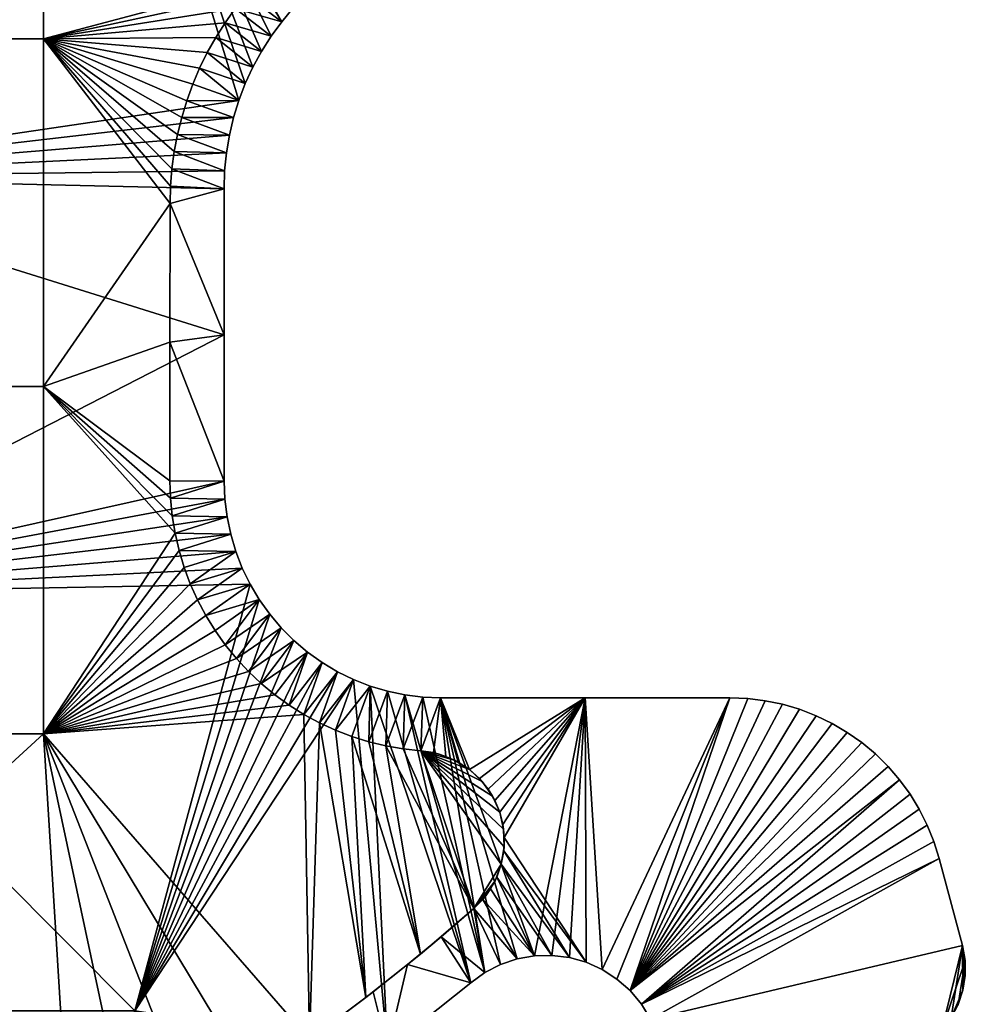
# Model space of a CAD drawing. Header units: millimetres. Extents: x -104 to 104, y -136 to 141.
# Tile 10 of 25: x 51 to 104, y -89 to -35. Entities that reach past the tile are written whole.
import ezdxf

# ---------------------------------------------------------------- set-up
doc = ezdxf.new("R2010")
doc.units = ezdxf.units.MM
doc.layers.add('NEO mini i', color=7, linetype='Continuous', true_color=0x000000)

msp = doc.modelspace()

# ---------------------------------------------------------------- meshes
at = {"layer": 'NEO mini i'}
mesh = msp.add_polyface(dxfattribs=at)
corners = [(31.5, -35.88, -207.4), (52.499, -35.88, -207.4), (52.499, -55.13, -207.4), (31.5, -55.13, -207.4), (52.499, -16.63, -207.4), (55.498, -10.37, -207.4), (54.502, -10.37, -207.4), (53.509, -10.294, -207.4), (52.525, -10.142, -207.4), (51.555, -9.915, -207.4), (50.606, -9.615, -207.4), (47.934, -8.292, -207.4), (30.86, -12.805, -207.4), (31.613, -11.196, -207.4), (49.682, -9.243, -207.4), (48.79, -8.801, -207.4), (25.914, -20.155, -207.4), (27.052, -18.791, -207.4), (30.025, -14.373, -207.4), (28.118, -17.37, -207.4), (29.11, -15.896, -207.4), (23.435, -22.699, -207.4), (24.707, -21.459, -207.4), (59.505, -45.009, -207.4), (30.025, -14.373, -204.4), (30.86, -12.805, -204.4), (30.86, -12.805, -207.4), (30.025, -14.373, -207.4), (31.613, -11.196, -204.4), (31.613, -11.196, -207.4), (28.118, -17.37, -204.4), (29.11, -15.896, -204.4), (29.11, -15.896, -207.4), (28.118, -17.37, -207.4), (27.052, -18.791, -207.4), (27.052, -18.791, -204.4), (34.53, -43.547, -196.4), (57.55, -20.463, -196.4), (34.53, -20.463, -196.4), (63.321, -39.294, -196.4), (62.797, -41.218, -196.4), (63.027, -40.247, -196.4), (62.533, -43.193, -196.4), (62.632, -42.201, -196.4), (62.5, -52.285, -196.4), (62.5, -44.19, -196.4), (52.222, -1.537, -196.4), (30.245, -6.184, -196.4), (29.751, -7.729, -196.4), (51.464, -0.916, -196.4), (29.179, -9.247, -196.4), (28.53, -10.733, -196.4), (27.804, -12.184, -196.4), (27.005, -13.596, -196.4), (26.135, -14.965, -196.4), (25.195, -16.287, -196.4), (19.549, -22.08, -196.4), (27.005, -13.596, -196.4), (27.804, -12.184, -196.4), (27.804, -12.184, -204.4), (27.005, -13.596, -204.4), (28.53, -10.733, -196.4), (28.53, -10.733, -204.4), (30.86, -12.805, -204.4), (28.53, -10.733, -204.4), (31.613, -11.196, -204.4), (30.025, -14.373, -204.4), (27.804, -12.184, -204.4), (27.005, -13.596, -204.4), (29.11, -15.896, -204.4), (28.118, -17.37, -204.4), (26.135, -14.965, -204.4)]
mesh.append_faces([[corners[k] for k in face] for face in [(0, 1, 2, 3), (4, 1, 0, 0), (5, 4, 6, 6), (7, 4, 8, 8), (4, 7, 6, 6), (9, 4, 10, 10), (11, 12, 13, 13), (8, 4, 9, 9), (4, 14, 10, 10), (4, 11, 15, 15), (15, 14, 4, 4), (4, 12, 11, 11), (0, 16, 17, 17), (18, 12, 4, 4), (19, 20, 4, 4), (18, 4, 20, 20), (0, 17, 19, 19), (21, 22, 0, 0), (4, 0, 19, 19), (23, 2, 1, 1), (24, 25, 26, 27), (28, 29, 26, 25), (30, 31, 32, 33), (30, 33, 34, 35), (31, 24, 27, 32), (36, 37, 38, 38), (36, 39, 37, 37), (40, 41, 36, 36), (42, 43, 36, 36), (43, 40, 36, 36), (41, 39, 36, 36), (44, 45, 36, 36), (45, 42, 36, 36), (46, 38, 37, 37), (47, 48, 38, 38), (46, 49, 38, 38), (38, 48, 50, 50), (38, 50, 51, 51), (38, 52, 53, 53), (38, 54, 55, 55), (54, 38, 53, 53), (52, 38, 51, 51), (38, 56, 36, 36), (57, 58, 59, 60), (58, 61, 62, 59), (63, 64, 65, 65), (63, 66, 67, 67), (67, 64, 63, 63), (68, 67, 66, 66), (69, 68, 66, 66), (69, 70, 71, 71)]])
mesh = msp.add_polyface(dxfattribs=at)
corners = [(62.558, -34.989, -207.4), (52.499, -35.88, -207.4), (63.117, -34.201, -207.4), (62.041, -35.805, -207.4), (69.787, -28.754, -207.4), (68.926, -29.191, -207.4), (52.499, -16.63, -207.4), (64.359, -32.722, -207.4), (63.718, -33.445, -207.4), (65.037, -32.034, -207.4), (67.28, -30.202, -207.4), (68.089, -29.675, -207.4), (66.5, -30.772, -207.4), (65.752, -31.384, -207.4), (62.041, -35.805, -204.4), (62.041, -35.805, -207.4), (62.558, -34.989, -207.4), (62.558, -34.989, -204.4), (63.117, -34.201, -204.4), (63.117, -34.201, -207.4), (63.718, -33.445, -207.4), (63.718, -33.445, -204.4), (64.359, -32.722, -204.4), (64.359, -32.722, -207.4), (65.037, -32.034, -207.4), (65.037, -32.034, -204.4), (65.752, -31.384, -207.4), (65.752, -31.384, -204.4), (66.5, -30.772, -204.4), (66.5, -30.772, -207.4), (67.28, -30.202, -207.4), (67.28, -30.202, -204.4), (68.089, -29.675, -207.4), (68.089, -29.675, -204.4), (73.92, -29.623, -196.4), (74.895, -29.418, -196.4), (57.55, -20.463, -196.4), (70.217, -31.076, -196.4), (71.104, -30.622, -196.4), (68.543, -32.158, -196.4), (69.362, -31.589, -196.4), (66.336, -34.171, -196.4), (67.026, -33.452, -196.4), (67.763, -32.78, -196.4), (65.106, -35.74, -196.4), (65.695, -34.935, -196.4), (64.096, -37.458, -196.4), (64.572, -36.582, -196.4), (63.321, -39.294, -196.4), (63.678, -38.363, -196.4), (67.763, -32.78, -204.4), (65.752, -31.384, -204.4), (66.5, -30.772, -204.4), (67.026, -33.452, -204.4), (65.037, -32.034, -204.4), (64.359, -32.722, -204.4), (66.336, -34.171, -204.4), (68.543, -32.158, -204.4), (65.695, -34.935, -204.4), (63.718, -33.445, -204.4), (65.106, -35.74, -204.4), (63.117, -34.201, -204.4), (64.572, -36.582, -204.4), (62.558, -34.989, -204.4), (62.041, -35.805, -204.4), (67.763, -32.78, -204.4), (67.763, -32.78, -196.4), (67.026, -33.452, -196.4), (67.026, -33.452, -204.4), (66.336, -34.171, -196.4), (66.336, -34.171, -204.4), (65.695, -34.935, -196.4), (65.695, -34.935, -204.4), (65.106, -35.74, -196.4), (65.106, -35.74, -204.4)]
mesh.append_faces([[corners[k] for k in face] for face in [(0, 1, 2, 2), (3, 1, 0, 0), (4, 5, 6, 6), (7, 8, 1, 1), (9, 7, 6, 6), (10, 6, 11, 11), (12, 13, 6, 6), (10, 12, 6, 6), (9, 6, 13, 13), (2, 1, 8, 8), (6, 5, 11, 11), (7, 1, 6, 6), (14, 15, 16, 17), (18, 19, 20, 21), (17, 16, 19, 18), (22, 23, 24, 25), (25, 24, 26, 27), (28, 29, 30, 31), (31, 30, 32, 33), (27, 26, 29, 28), (23, 22, 21, 20), (34, 35, 36, 36), (36, 37, 38, 38), (36, 39, 40, 40), (36, 40, 37, 37), (36, 41, 42, 42), (36, 42, 43, 43), (36, 44, 45, 45), (36, 46, 47, 47), (36, 47, 44, 44), (36, 45, 41, 41), (36, 43, 39, 39), (36, 48, 49, 49), (36, 49, 46, 46), (50, 51, 52, 52), (53, 54, 51, 51), (55, 54, 56, 56), (52, 57, 50, 50), (53, 56, 54, 54), (55, 58, 59, 59), (56, 58, 55, 55), (58, 60, 61, 61), (59, 58, 61, 61), (62, 63, 60, 60), (50, 53, 51, 51), (63, 61, 60, 60), (62, 64, 63, 63), (65, 66, 67, 68), (68, 67, 69, 70), (70, 69, 71, 72), (72, 71, 73, 74)]])
mesh = msp.add_polyface(dxfattribs=at)
corners = [(31.5, -55.13, -207.4), (52.499, -55.13, -207.4), (52.499, -74.38, -207.4), (31.5, -74.38, -207.4), (59.785, -63.268, -207.4), (59.627, -62.304, -207.4), (59.532, -61.332, -207.4), (59.5, -60.357, -207.4), (59.502, -52.683, -207.4), (59.505, -45.009, -207.4), (11.713, -58.02, -207.4), (11.258, -58.88, -207.4), (12.674, -55.273, -207.4), (12.855, -54.318, -207.4), (12.964, -53.351, -207.4), (13, -52.38, -207.4), (12.964, -51.409, -207.4), (12.855, -50.442, -207.4), (12.674, -49.487, -207.4), (12.422, -56.212, -207.4), (12.101, -57.129, -207.4), (12.422, -48.548, -207.4), (31.5, -35.88, -207.4), (59.502, -52.683, -204.4), (59.502, -52.683, -207.4), (59.505, -45.009, -205.9), (59.505, -45.009, -207.4), (59.505, -45.009, -204.4), (59.5, -60.357, -205.9), (59.5, -60.357, -204.4), (59.5, -60.357, -207.4), (59.627, -62.304, -204.4), (59.627, -62.304, -207.4), (59.532, -61.332, -207.4), (59.532, -61.332, -204.4), (59.5, -60.357, -205.9), (59.5, -60.357, -204.4), (59.5, -60.357, -207.4), (12.422, -48.548, -207.4), (12.498, -48.803, -204.4), (12.309, -48.197, -204.4), (12.783, -50.014, -204.4), (12.656, -49.409, -204.4), (12.674, -49.487, -207.4), (12.88, -50.616, -204.4), (12.855, -50.442, -207.4), (12.964, -51.409, -207.4), (12.947, -51.212, -204.4), (12.987, -51.8, -204.4), (12.101, -47.631, -207.4), (13, -52.38, -207.4), (13, -52.38, -204.4), (12.964, -53.351, -207.4), (12.987, -52.96, -204.4), (12.947, -53.548, -204.4), (12.855, -54.318, -207.4), (12.783, -54.746, -204.4), (12.88, -54.144, -204.4), (12.674, -55.273, -207.4), (12.656, -55.351, -204.4), (12.422, -56.212, -207.4), (12.309, -56.563, -204.4), (12.498, -55.957, -204.4), (12.101, -57.129, -207.4), (11.51, -66.63, -196.4), (34.53, -66.63, -196.4), (34.53, -43.547, -196.4), (11.51, -43.547, -196.4), (62.867, -63.326, -196.4), (62.664, -62.355, -196.4), (62.5, -60.38, -196.4), (62.5, -52.285, -196.4), (62.541, -61.371, -196.4)]
mesh.append_faces([[corners[k] for k in face] for face in [(0, 1, 2, 3), (4, 1, 5, 5), (6, 5, 1, 1), (7, 1, 8, 8), (1, 7, 6, 6), (8, 1, 9, 9), (10, 0, 11, 11), (12, 13, 0, 0), (13, 14, 0, 0), (0, 14, 15, 15), (0, 16, 17, 17), (0, 15, 16, 16), (17, 18, 0, 0), (0, 19, 12, 12), (0, 20, 19, 19), (0, 18, 21, 21), (22, 0, 21, 21), (0, 10, 20, 20), (23, 24, 25, 25), (25, 24, 26, 26), (23, 25, 27, 27), (28, 23, 29, 29), (28, 30, 24, 24), (23, 28, 24, 24), (31, 32, 33, 34), (35, 36, 34, 34), (35, 33, 37, 37), (33, 35, 34, 34), (38, 39, 40, 40), (41, 42, 43, 43), (44, 45, 46, 47), (44, 41, 45, 45), (48, 47, 46, 46), (38, 40, 49, 49), (41, 43, 45, 45), (50, 51, 48, 46), (43, 42, 39, 38), (52, 53, 51, 50), (52, 54, 53, 53), (55, 56, 57, 57), (58, 59, 56, 56), (54, 52, 55, 57), (60, 61, 62, 62), (59, 58, 60, 62), (58, 56, 55, 55), (63, 61, 60, 60), (64, 65, 66, 67), (68, 69, 65, 65), (65, 70, 71, 71), (71, 66, 65, 65), (65, 69, 72, 72), (70, 65, 72, 72)]])
mesh = msp.add_polyface(dxfattribs=at)
corners = [(60.434, -39.312, -207.4), (52.499, -35.88, -207.4), (60.765, -38.404, -207.4), (61.143, -37.516, -207.4), (61.569, -36.648, -207.4), (62.041, -35.805, -207.4), (60.152, -40.236, -207.4), (59.921, -41.174, -207.4), (59.74, -42.123, -207.4), (59.61, -43.08, -207.4), (59.532, -44.043, -207.4), (59.505, -45.009, -207.4), (59.505, -45.009, -205.9), (59.532, -44.043, -204.4), (59.505, -45.009, -204.4), (59.532, -44.043, -207.4), (59.61, -43.08, -207.4), (59.61, -43.08, -204.4), (59.74, -42.123, -204.4), (59.74, -42.123, -207.4), (59.921, -41.174, -207.4), (59.921, -41.174, -204.4), (60.152, -40.236, -204.4), (60.152, -40.236, -207.4), (60.434, -39.312, -207.4), (60.434, -39.312, -204.4), (60.765, -38.404, -204.4), (60.765, -38.404, -207.4), (61.143, -37.516, -207.4), (61.143, -37.516, -204.4), (61.569, -36.648, -207.4), (61.569, -36.648, -204.4), (62.041, -35.805, -207.4), (62.041, -35.805, -204.4), (59.505, -45.009, -207.4), (64.096, -37.458, -204.4), (62.041, -35.805, -204.4), (64.572, -36.582, -204.4), (63.678, -38.363, -204.4), (61.569, -36.648, -204.4), (61.143, -37.516, -204.4), (63.321, -39.294, -204.4), (60.765, -38.404, -204.4), (60.434, -39.312, -204.4), (63.027, -40.247, -204.4), (60.152, -40.236, -204.4), (62.797, -41.218, -204.4), (59.921, -41.174, -204.4), (59.74, -42.123, -204.4), (62.632, -42.201, -204.4), (62.533, -43.193, -204.4), (59.532, -44.043, -204.4), (59.61, -43.08, -204.4), (62.5, -44.19, -204.4), (59.505, -45.009, -204.4), (64.572, -36.582, -204.4), (64.572, -36.582, -196.4), (64.096, -37.458, -196.4), (64.096, -37.458, -204.4), (63.678, -38.363, -196.4), (63.678, -38.363, -204.4), (65.106, -35.74, -204.4), (65.106, -35.74, -196.4), (63.027, -40.247, -204.4), (63.321, -39.294, -204.4), (63.321, -39.294, -196.4), (63.027, -40.247, -196.4), (62.797, -41.218, -196.4), (62.797, -41.218, -204.4), (62.632, -42.201, -204.4), (62.632, -42.201, -196.4), (62.533, -43.193, -196.4), (62.533, -43.193, -204.4), (62.5, -44.19, -200.4), (62.5, -44.19, -204.4), (62.5, -44.19, -196.4)]
mesh.append_faces([[corners[k] for k in face] for face in [(0, 1, 2, 2), (2, 1, 3, 3), (4, 1, 5, 5), (1, 4, 3, 3), (6, 7, 1, 1), (8, 9, 1, 1), (7, 8, 1, 1), (1, 10, 11, 11), (6, 1, 0, 0), (1, 9, 10, 10), (12, 13, 14, 14), (13, 15, 16, 17), (18, 19, 20, 21), (22, 23, 24, 25), (21, 20, 23, 22), (17, 16, 19, 18), (26, 27, 28, 29), (29, 28, 30, 31), (31, 30, 32, 33), (25, 24, 27, 26), (34, 15, 12, 12), (15, 13, 12, 12), (35, 36, 37, 37), (38, 39, 35, 35), (36, 35, 39, 39), (40, 38, 41, 41), (39, 38, 40, 40), (42, 41, 43, 43), (41, 42, 40, 40), (44, 45, 43, 43), (44, 43, 41, 41), (45, 46, 47, 47), (48, 49, 50, 50), (47, 46, 49, 49), (48, 47, 49, 49), (51, 52, 53, 53), (50, 52, 48, 48), (54, 51, 53, 53), (50, 53, 52, 52), (44, 46, 45, 45), (55, 56, 57, 58), (58, 57, 59, 60), (61, 62, 56, 55), (63, 64, 65, 66), (63, 66, 67, 68), (69, 70, 71, 72), (73, 74, 72, 72), (68, 67, 70, 69), (64, 60, 59, 65), (73, 71, 75, 75), (73, 72, 71, 71)]])
mesh = msp.add_polyface(dxfattribs=at)
corners = [(63.185, -70.204, -204.4), (63.185, -70.204, -207.4), (62.568, -69.447, -207.4), (62.568, -69.447, -204.4), (62.002, -68.652, -207.4), (62.002, -68.652, -204.4), (61.489, -67.821, -204.4), (61.489, -67.821, -207.4), (61.031, -66.959, -207.4), (61.031, -66.959, -204.4), (60.63, -66.068, -207.4), (60.63, -66.068, -204.4), (60.288, -65.154, -204.4), (60.288, -65.154, -207.4), (60.006, -64.219, -207.4), (60.006, -64.219, -204.4), (59.785, -63.268, -207.4), (59.785, -63.268, -204.4), (59.627, -62.304, -207.4), (59.627, -62.304, -204.4), (63.185, -70.204, -204.4), (65.03, -67.751, -204.4), (65.671, -68.507, -204.4), (63.85, -70.919, -204.4), (66.373, -69.209, -204.4), (63.511, -65.2, -204.4), (60.63, -66.068, -204.4), (63.15, -64.276, -204.4), (64.454, -66.943, -204.4), (61.489, -67.821, -204.4), (63.946, -66.091, -204.4), (61.031, -66.959, -204.4), (62.568, -69.447, -204.4), (59.502, -52.683, -204.4), (62.5, -52.285, -204.4), (62.5, -60.38, -204.4), (59.627, -62.304, -204.4), (62.541, -61.371, -204.4), (62.664, -62.355, -204.4), (59.532, -61.332, -204.4), (59.505, -45.009, -204.4), (59.5, -60.357, -204.4), (59.785, -63.268, -204.4), (62.5, -44.19, -204.4), (62.002, -68.652, -204.4), (60.006, -64.219, -204.4), (62.867, -63.326, -204.4), (60.288, -65.154, -204.4), (62.5, -60.38, -200.4), (62.541, -61.371, -204.4), (62.5, -60.38, -204.4), (62.867, -63.326, -204.4), (62.664, -62.355, -204.4), (62.664, -62.355, -196.4), (62.867, -63.326, -196.4), (63.15, -64.276, -204.4), (63.15, -64.276, -196.4), (62.541, -61.371, -196.4), (63.511, -65.2, -204.4), (63.511, -65.2, -196.4), (63.946, -66.091, -196.4), (63.946, -66.091, -204.4), (65.03, -67.751, -204.4), (64.454, -66.943, -204.4), (64.454, -66.943, -196.4), (65.03, -67.751, -196.4), (65.671, -68.507, -196.4), (65.671, -68.507, -204.4), (62.5, -60.38, -196.4), (66.373, -69.209, -196.4), (66.373, -69.209, -204.4), (67.129, -69.85, -204.4), (67.129, -69.85, -196.4), (62.5, -60.38, -200.4), (62.5, -52.285, -196.4), (62.5, -60.38, -196.4), (62.5, -60.38, -204.4), (62.5, -52.285, -204.4), (62.5, -44.19, -200.4), (62.5, -44.19, -196.4), (62.5, -44.19, -204.4)]
mesh.append_faces([[corners[k] for k in face] for face in [(0, 1, 2, 3), (3, 2, 4, 5), (6, 7, 8, 9), (9, 8, 10, 11), (5, 4, 7, 6), (12, 13, 14, 15), (15, 14, 16, 17), (17, 16, 18, 19), (11, 10, 13, 12), (20, 21, 22, 22), (23, 22, 24, 24), (25, 26, 27, 27), (28, 29, 30, 30), (30, 31, 25, 25), (32, 28, 21, 21), (20, 32, 21, 21), (33, 34, 35, 35), (36, 37, 38, 38), (39, 35, 37, 37), (33, 40, 34, 34), (41, 35, 39, 39), (35, 41, 33, 33), (36, 39, 37, 37), (36, 38, 42, 42), (43, 34, 40, 40), (25, 31, 26, 26), (31, 30, 29, 29), (44, 29, 28, 28), (44, 28, 32, 32), (45, 42, 46, 46), (46, 27, 45, 45), (27, 47, 45, 45), (26, 47, 27, 27), (38, 46, 42, 42), (48, 49, 50, 50), (51, 52, 53, 54), (55, 51, 54, 56), (49, 57, 53, 52), (58, 59, 60, 61), (62, 63, 64, 65), (62, 65, 66, 67), (61, 60, 64, 63), (58, 55, 56, 59), (57, 48, 68, 68), (49, 48, 57, 57), (69, 70, 67, 66), (71, 70, 69, 72), (73, 74, 75, 75), (73, 76, 77, 77), (78, 79, 74, 73), (73, 77, 80, 78)]])
mesh = msp.add_polyface(dxfattribs=at)
corners = [(31.5, -93.63, -207.4), (31.5, -74.38, -207.4), (52.499, -74.38, -207.4), (62.002, -68.652, -207.4), (61.489, -67.821, -207.4), (61.031, -66.959, -207.4), (60.63, -66.068, -207.4), (57.447, -97.58, -207.4), (54.05, -99.453, -207.4), (60.288, -65.154, -207.4), (60.006, -64.219, -207.4), (59.785, -63.268, -207.4), (60.779, -95.595, -207.4), (52.499, -55.13, -207.4), (50.592, -101.21, -207.4), (47.077, -102.851, -207.4), (43.509, -104.372, -207.4), (39.891, -105.772, -207.4), (36.229, -107.051, -207.4), (39.891, -105.772, -207.4), (39.644, -105.863, -204.4), (37.147, -106.744, -204.4), (43.509, -104.372, -207.4), (42.111, -104.93, -204.4), (47.077, -102.851, -207.4), (50.592, -101.21, -207.4), (49.31, -101.825, -204.4), (46.945, -102.909, -204.4), (54.05, -99.453, -207.4), (57.447, -97.58, -207.4), (56.18, -98.296, -204.4), (53.929, -99.517, -204.4), (51.639, -100.694, -204.4), (44.545, -103.944, -204.4), (60.779, -95.595, -207.4), (60.561, -95.73, -204.4), (58.391, -97.033, -204.4), (57.55, -89.713, -196.4), (34.53, -66.63, -196.4), (34.53, -89.713, -196.4), (63.15, -64.276, -196.4), (62.867, -63.326, -196.4), (63.511, -65.2, -196.4), (51.415, -104.145, -196.4), (63.946, -66.091, -196.4), (56.673, -101.449, -196.4), (46.03, -106.575, -196.4), (40.529, -108.734, -196.4), (61.79, -98.495, -196.4), (56.673, -101.449, -204.4), (56.18, -98.296, -204.4), (58.391, -97.033, -204.4), (51.639, -100.694, -204.4), (53.929, -99.517, -204.4), (51.415, -104.145, -204.4), (46.945, -102.909, -204.4), (49.31, -101.825, -204.4), (46.03, -106.575, -204.4), (44.545, -103.944, -204.4), (42.111, -104.93, -204.4), (39.644, -105.863, -204.4), (40.529, -108.734, -204.4), (37.147, -106.744, -204.4), (56.673, -101.449, -196.4), (56.673, -101.449, -204.4), (61.79, -98.495, -204.4), (61.79, -98.495, -196.4), (46.03, -106.575, -196.4), (46.03, -106.575, -204.4), (51.415, -104.145, -204.4), (51.415, -104.145, -196.4), (40.529, -108.734, -196.4), (40.529, -108.734, -204.4)]
mesh.append_faces([[corners[k] for k in face] for face in [(0, 1, 2, 2), (3, 2, 4, 4), (5, 2, 6, 6), (2, 5, 4, 4), (2, 7, 8, 8), (0, 2, 8, 8), (6, 2, 9, 9), (2, 10, 9, 9), (11, 10, 2, 2), (7, 2, 12, 12), (13, 11, 2, 2), (0, 14, 15, 15), (15, 16, 0, 0), (17, 0, 16, 16), (0, 8, 14, 14), (18, 19, 20, 21), (19, 22, 23, 20), (24, 25, 26, 27), (28, 29, 30, 31), (25, 28, 31, 32), (22, 24, 27, 33), (29, 34, 35, 36), (33, 23, 22, 22), (25, 32, 26, 26), (29, 36, 30, 30), (37, 38, 39, 39), (40, 41, 38, 38), (40, 38, 42, 42), (43, 37, 39, 39), (37, 44, 38, 38), (44, 42, 38, 38), (37, 43, 45, 45), (39, 46, 43, 43), (47, 46, 39, 39), (48, 37, 45, 45), (49, 50, 51, 51), (52, 53, 49, 49), (50, 49, 53, 53), (49, 54, 52, 52), (54, 55, 56, 56), (55, 54, 57, 57), (54, 56, 52, 52), (58, 55, 57, 57), (57, 59, 58, 58), (60, 61, 62, 62), (61, 60, 59, 59), (59, 57, 61, 61), (63, 64, 65, 66), (67, 68, 69, 70), (70, 69, 64, 63), (71, 72, 68, 67)]])
mesh = msp.add_polyface(dxfattribs=at)
corners = [(67.234, -91.294, -207.4), (52.499, -74.38, -207.4), (66.929, -73.306, -207.4), (73.386, -86.569, -207.4), (69.586, -74.529, -207.4), (70.518, -74.818, -207.4), (70.35, -88.983, -207.4), (67.787, -73.771, -207.4), (68.674, -74.179, -207.4), (66.102, -72.786, -207.4), (65.312, -72.213, -207.4), (64.56, -71.59, -207.4), (63.85, -70.919, -207.4), (62.568, -69.447, -207.4), (63.185, -70.204, -207.4), (62.002, -68.652, -207.4), (70.518, -74.818, -204.4), (70.518, -74.818, -207.4), (69.586, -74.529, -207.4), (69.586, -74.529, -204.4), (68.674, -74.179, -207.4), (68.674, -74.179, -204.4), (71.468, -75.047, -204.4), (71.468, -75.047, -207.4), (67.787, -73.771, -204.4), (67.787, -73.771, -207.4), (66.929, -73.306, -207.4), (66.929, -73.306, -204.4), (66.102, -72.786, -207.4), (66.102, -72.786, -204.4), (65.312, -72.213, -204.4), (65.312, -72.213, -207.4), (64.56, -71.59, -207.4), (64.56, -71.59, -204.4), (63.85, -70.919, -207.4), (63.85, -70.919, -204.4), (63.185, -70.204, -207.4), (63.185, -70.204, -204.4), (71.551, -91.84, -196.4), (70.604, -71.73, -196.4), (69.68, -71.369, -196.4), (68.789, -70.934, -196.4), (57.55, -89.713, -196.4), (66.373, -69.209, -196.4), (65.671, -68.507, -196.4), (67.937, -70.426, -196.4), (67.129, -69.85, -196.4), (65.03, -67.751, -196.4), (64.454, -66.943, -196.4), (63.946, -66.091, -196.4), (71.554, -72.013, -204.4), (70.518, -74.818, -204.4), (70.604, -71.73, -204.4), (68.674, -74.179, -204.4), (67.787, -73.771, -204.4), (69.68, -71.369, -204.4), (64.56, -71.59, -204.4), (66.373, -69.209, -204.4), (67.129, -69.85, -204.4), (66.929, -73.306, -204.4), (67.937, -70.426, -204.4), (68.789, -70.934, -204.4), (66.102, -72.786, -204.4), (63.185, -70.204, -204.4), (65.671, -68.507, -204.4), (63.85, -70.919, -204.4), (65.312, -72.213, -204.4), (71.468, -75.047, -204.4), (69.586, -74.529, -204.4), (68.789, -70.934, -204.4), (67.937, -70.426, -204.4), (67.937, -70.426, -196.4), (68.789, -70.934, -196.4), (69.68, -71.369, -204.4), (69.68, -71.369, -196.4), (67.129, -69.85, -204.4), (67.129, -69.85, -196.4), (71.554, -72.013, -204.4), (70.604, -71.73, -204.4), (70.604, -71.73, -196.4), (71.554, -72.013, -196.4)]
mesh.append_faces([[corners[k] for k in face] for face in [(0, 1, 2, 2), (3, 4, 5, 5), (6, 7, 8, 8), (0, 2, 7, 7), (9, 1, 10, 10), (11, 1, 12, 12), (1, 11, 10, 10), (1, 9, 2, 2), (1, 13, 14, 14), (1, 15, 13, 13), (1, 14, 12, 12), (16, 17, 18, 19), (19, 18, 20, 21), (22, 23, 17, 16), (24, 25, 26, 27), (27, 26, 28, 29), (30, 31, 32, 33), (33, 32, 34, 35), (29, 28, 31, 30), (21, 20, 25, 24), (36, 37, 35, 34), (38, 39, 40, 40), (40, 41, 42, 42), (43, 44, 42, 42), (45, 46, 42, 42), (46, 43, 42, 42), (42, 41, 45, 45), (42, 47, 48, 48), (42, 48, 49, 49), (47, 42, 44, 44), (50, 51, 52, 52), (53, 54, 55, 55), (53, 55, 52, 52), (56, 57, 58, 58), (59, 60, 61, 61), (61, 54, 59, 59), (54, 61, 55, 55), (62, 60, 59, 59), (63, 64, 65, 65), (57, 56, 65, 65), (66, 56, 58, 58), (58, 62, 66, 66), (60, 62, 58, 58), (51, 50, 67, 67), (53, 52, 68, 68), (52, 51, 68, 68), (69, 70, 71, 72), (73, 69, 72, 74), (70, 75, 76, 71), (77, 78, 79, 80), (78, 73, 74, 79)]])
mesh = msp.add_polyface(dxfattribs=at)
corners = [(77.52, -82.512, -207.4), (76.339, -84.055, -207.4), (77.864, -81.599, -207.4), (77.005, -83.341, -207.4), (73.386, -86.569, -207.4), (70.35, -88.983, -207.4), (69.586, -74.529, -207.4), (67.234, -91.294, -207.4), (67.787, -73.771, -207.4), (70.518, -74.818, -207.4), (71.468, -75.047, -207.4), (68.674, -74.179, -207.4), (52.499, -74.38, -207.4), (64.043, -93.499, -207.4), (76.339, -84.055, -205.9), (76.339, -84.055, -207.4), (77.005, -83.341, -207.4), (76.834, -83.553, -204.4), (76.339, -84.055, -204.4), (77.52, -82.512, -207.4), (77.615, -82.309, -204.4), (77.266, -82.967, -204.4), (77.864, -81.599, -207.4), (78.024, -80.636, -207.4), (78.004, -80.859, -204.4), (77.864, -81.599, -204.4), (70.35, -88.983, -207.4), (73.386, -86.569, -207.4), (72.666, -87.157, -204.4), (70.761, -88.666, -204.4), (76.339, -84.055, -207.4), (76.339, -84.055, -205.9), (74.526, -85.619, -204.4), (76.339, -84.055, -204.4), (68.809, -90.146, -204.4), (82.518, -72.38, -196.4), (81.636, -86.764, -196.4), (82.572, -87.028, -196.4), (79.701, -86.668, -196.4), (80.672, -86.644, -196.4), (74.5, -72.38, -196.4), (77.824, -87.146, -196.4), (78.745, -86.837, -196.4), (71.551, -91.84, -196.4), (69.68, -71.369, -196.4), (57.55, -89.713, -196.4), (76.17, -88.156, -196.4), (70.604, -71.73, -196.4), (78.004, -80.859, -204.4), (78.031, -80.115, -204.4), (82.572, -87.028, -204.4), (81.636, -86.764, -204.4), (79.701, -86.668, -204.4), (77.615, -82.309, -204.4), (80.672, -86.644, -204.4), (77.864, -81.599, -204.4), (78.745, -86.837, -204.4), (76.834, -83.553, -204.4), (76.339, -84.055, -204.4), (76.959, -87.589, -204.4), (74.526, -85.619, -204.4), (77.266, -82.967, -204.4), (77.824, -87.146, -204.4), (76.17, -88.156, -204.4), (72.666, -87.157, -204.4), (76.17, -88.156, -200.4), (76.959, -87.589, -196.4), (76.17, -88.156, -196.4), (78.745, -86.837, -196.4), (77.824, -87.146, -196.4), (77.824, -87.146, -204.4), (78.745, -86.837, -204.4), (79.701, -86.668, -196.4), (79.701, -86.668, -204.4), (76.959, -87.589, -204.4), (81.636, -86.764, -196.4), (80.672, -86.644, -196.4), (80.672, -86.644, -204.4), (81.636, -86.764, -204.4), (82.572, -87.028, -196.4), (82.572, -87.028, -204.4), (76.17, -88.156, -204.4)]
mesh.append_faces([[corners[k] for k in face] for face in [(0, 1, 2, 2), (1, 0, 3, 3), (4, 5, 6, 6), (5, 7, 8, 8), (9, 10, 4, 4), (11, 6, 5, 5), (12, 7, 13, 13), (14, 15, 16, 16), (14, 17, 18, 18), (16, 17, 14, 14), (16, 19, 20, 21), (22, 23, 24, 25), (19, 22, 25, 20), (16, 21, 17, 17), (26, 27, 28, 29), (27, 30, 31, 31), (27, 31, 32, 32), (31, 33, 32, 32), (32, 28, 27, 27), (29, 34, 26, 26), (35, 36, 37, 37), (35, 38, 39, 39), (40, 41, 42, 42), (40, 42, 38, 38), (35, 39, 36, 36), (43, 44, 45, 45), (43, 46, 47, 47), (48, 49, 50, 50), (51, 48, 50, 50), (52, 53, 54, 54), (54, 55, 51, 51), (55, 48, 51, 51), (56, 57, 52, 52), (54, 53, 55, 55), (56, 58, 57, 57), (58, 59, 60, 60), (57, 61, 52, 52), (61, 53, 52, 52), (62, 58, 56, 56), (59, 58, 62, 62), (60, 59, 63, 63), (63, 64, 60, 60), (65, 66, 67, 67), (68, 69, 70, 71), (72, 68, 71, 73), (66, 74, 70, 69), (75, 76, 77, 78), (79, 75, 78, 80), (76, 72, 73, 77), (81, 74, 65, 65), (74, 66, 65, 65)]])
mesh = msp.add_polyface(dxfattribs=at)
corners = [(77.864, -81.599, -207.4), (73.401, -75.316, -207.4), (78.024, -80.636, -207.4), (77.993, -79.66, -207.4), (77.774, -78.709, -207.4), (76.809, -77.023, -207.4), (77.374, -77.819, -207.4), (76.1, -76.352, -207.4), (76.339, -84.055, -207.4), (73.386, -86.569, -207.4), (71.468, -75.047, -207.4), (74.363, -75.482, -207.4), (75.274, -75.832, -207.4), (72.43, -75.213, -207.4), (73.401, -75.316, -205.9), (72.43, -75.213, -204.4), (73.401, -75.316, -204.4), (72.43, -75.213, -207.4), (71.468, -75.047, -207.4), (71.468, -75.047, -204.4), (73.401, -75.316, -207.4), (77.774, -78.709, -204.4), (77.951, -79.391, -204.4), (77.993, -79.66, -207.4), (77.774, -78.709, -207.4), (77.374, -77.819, -207.4), (77.503, -78.059, -204.4), (76.809, -77.023, -207.4), (76.1, -76.352, -207.4), (76.1, -76.352, -204.4), (76.658, -76.857, -204.4), (77.129, -77.434, -204.4), (75.274, -75.832, -207.4), (74.363, -75.482, -207.4), (74.797, -75.624, -204.4), (75.472, -75.937, -204.4), (73.401, -75.316, -207.4), (73.401, -75.316, -205.9), (74.099, -75.417, -204.4), (73.401, -75.316, -204.4), (79.701, -86.668, -196.4), (82.518, -72.38, -196.4), (74.5, -72.38, -196.4), (76.959, -87.589, -196.4), (77.824, -87.146, -196.4), (73.509, -72.339, -196.4), (76.17, -88.156, -196.4), (72.525, -72.216, -196.4), (71.554, -72.013, -196.4), (70.604, -71.73, -196.4), (73.401, -75.316, -204.4), (73.509, -72.339, -204.4), (74.5, -72.38, -204.4), (72.525, -72.216, -204.4), (72.43, -75.213, -204.4), (71.468, -75.047, -204.4), (71.554, -72.013, -204.4), (82.518, -72.38, -204.4), (76.1, -76.352, -204.4), (75.472, -75.937, -204.4), (74.099, -75.417, -204.4), (74.797, -75.624, -204.4), (74.5, -72.38, -200.4), (82.518, -72.38, -204.4), (74.5, -72.38, -204.4), (74.5, -72.38, -196.4), (82.518, -72.38, -196.4), (73.509, -72.339, -204.4), (72.525, -72.216, -204.4), (72.525, -72.216, -196.4), (73.509, -72.339, -196.4), (74.5, -72.38, -200.4), (74.5, -72.38, -204.4), (71.554, -72.013, -204.4), (71.554, -72.013, -196.4), (74.5, -72.38, -196.4)]
mesh.append_faces([[corners[k] for k in face] for face in [(0, 1, 2, 2), (3, 1, 4, 4), (5, 6, 1, 1), (4, 1, 6, 6), (7, 5, 1, 1), (3, 2, 1, 1), (8, 9, 10, 10), (8, 1, 0, 0), (11, 12, 1, 1), (1, 12, 7, 7), (13, 1, 8, 8), (13, 8, 10, 10), (14, 15, 16, 16), (15, 17, 18, 19), (20, 17, 14, 14), (17, 15, 14, 14), (21, 22, 23, 24), (24, 25, 26, 21), (27, 28, 29, 30), (25, 27, 30, 31), (32, 33, 34, 35), (33, 36, 37, 37), (28, 32, 35, 29), (33, 37, 38, 38), (25, 31, 26, 26), (37, 39, 38, 38), (38, 34, 33, 33), (40, 41, 42, 42), (43, 44, 42, 42), (45, 43, 42, 42), (46, 43, 47, 47), (47, 43, 45, 45), (48, 46, 47, 47), (46, 48, 49, 49), (50, 51, 52, 52), (53, 51, 54, 54), (53, 55, 56, 56), (52, 57, 58, 58), (58, 59, 52, 52), (55, 53, 54, 54), (60, 50, 52, 52), (61, 60, 52, 52), (50, 54, 51, 51), (59, 61, 52, 52), (62, 63, 64, 64), (65, 66, 62, 62), (67, 68, 69, 70), (71, 72, 67, 67), (68, 73, 74, 69), (71, 70, 75, 75), (67, 70, 71, 71)]])
mesh = msp.add_polyface(dxfattribs=at)
corners = [(78.024, -80.636, -207.4), (77.993, -79.66, -207.4), (78.031, -80.115, -204.4), (78.004, -80.859, -204.4), (77.951, -79.391, -204.4), (97.039, -74.295, -196.4), (85.002, -88.597, -196.4), (97.841, -74.86, -196.4), (98.595, -75.489, -196.4), (94.394, -73.017, -196.4), (95.309, -73.37, -196.4), (99.295, -76.177, -196.4), (99.936, -76.92, -196.4), (85.626, -89.341, -196.4), (100.514, -77.713, -196.4), (91.517, -72.42, -196.4), (92.491, -72.54, -196.4), (90.536, -72.38, -196.4), (82.518, -72.38, -196.4), (83.457, -87.427, -196.4), (93.452, -72.74, -196.4), (84.273, -87.954, -196.4), (94.394, -73.017, -204.4), (85.002, -88.597, -204.4), (93.452, -72.74, -204.4), (92.491, -72.54, -204.4), (95.309, -73.37, -204.4), (90.536, -72.38, -204.4), (91.517, -72.42, -204.4), (83.457, -87.427, -204.4), (82.518, -72.38, -204.4), (99.295, -76.177, -204.4), (99.936, -76.92, -204.4), (100.514, -77.713, -204.4), (85.626, -89.341, -204.4), (82.572, -87.028, -204.4), (97.841, -74.86, -204.4), (97.039, -74.295, -204.4), (98.595, -75.489, -204.4), (77.951, -79.391, -204.4), (78.031, -80.115, -204.4), (77.129, -77.434, -204.4), (76.658, -76.857, -204.4), (76.1, -76.352, -204.4), (77.774, -78.709, -204.4), (77.503, -78.059, -204.4), (90.536, -72.38, -200.4), (90.536, -72.38, -196.4), (91.517, -72.42, -196.4), (92.491, -72.54, -196.4), (93.452, -72.74, -196.4), (93.452, -72.74, -204.4), (92.491, -72.54, -204.4), (91.517, -72.42, -204.4), (94.394, -73.017, -196.4), (95.309, -73.37, -196.4), (95.309, -73.37, -204.4), (94.394, -73.017, -204.4), (96.193, -73.797, -196.4), (97.039, -74.295, -196.4), (97.039, -74.295, -204.4), (96.193, -73.797, -204.4), (97.841, -74.86, -204.4), (97.841, -74.86, -196.4), (90.536, -72.38, -204.4), (98.595, -75.489, -196.4), (99.295, -76.177, -196.4), (99.295, -76.177, -204.4), (98.595, -75.489, -204.4), (99.936, -76.92, -196.4), (100.514, -77.713, -196.4), (100.514, -77.713, -204.4), (99.936, -76.92, -204.4), (101.467, -79.428, -196.4), (101.467, -79.428, -204.4), (101.025, -78.551, -204.4), (101.025, -78.551, -196.4), (101.835, -80.337, -196.4), (101.835, -80.337, -204.4), (90.536, -72.38, -200.4), (82.518, -72.38, -196.4), (90.536, -72.38, -196.4), (90.536, -72.38, -204.4), (82.518, -72.38, -204.4), (74.5, -72.38, -200.4)]
mesh.append_faces([[corners[k] for k in face] for face in [(0, 1, 2, 3), (4, 2, 1, 1), (5, 6, 7, 7), (7, 6, 8, 8), (9, 6, 10, 10), (8, 6, 11, 11), (12, 13, 14, 14), (15, 6, 16, 16), (17, 6, 15, 15), (17, 18, 19, 19), (20, 16, 6, 6), (9, 20, 6, 6), (21, 6, 17, 17), (22, 23, 24, 24), (24, 23, 25, 25), (26, 23, 22, 22), (27, 28, 23, 23), (28, 25, 23, 23), (29, 30, 27, 27), (23, 31, 32, 32), (33, 34, 32, 32), (29, 35, 30, 30), (36, 23, 37, 37), (38, 23, 36, 36), (39, 30, 40, 40), (41, 42, 30, 30), (43, 30, 42, 42), (39, 44, 30, 30), (44, 45, 30, 30), (41, 30, 45, 45), (35, 40, 30, 30), (46, 47, 48, 48), (49, 50, 51, 52), (48, 49, 52, 53), (54, 55, 56, 57), (58, 59, 60, 61), (62, 60, 59, 63), (58, 61, 56, 55), (50, 54, 57, 51), (53, 64, 46, 46), (48, 53, 46, 46), (65, 66, 67, 68), (69, 70, 71, 72), (66, 69, 72, 67), (73, 74, 75, 76), (73, 77, 78, 74), (76, 75, 71, 70), (68, 62, 63, 65), (79, 80, 81, 81), (79, 82, 83, 83), (84, 80, 79, 79), (79, 83, 84, 84)]])
mesh = msp.add_polyface(dxfattribs=at)
corners = [(96.193, -73.797, -196.4), (95.309, -73.37, -196.4), (85.002, -88.597, -196.4), (97.039, -74.295, -196.4), (85.626, -89.341, -196.4), (101.835, -80.337, -196.4), (101.467, -79.428, -196.4), (102.127, -81.274, -196.4), (101.025, -78.551, -196.4), (100.514, -77.713, -196.4), (99.936, -76.92, -196.4), (99.295, -76.177, -196.4), (86.133, -90.17, -196.4), (103.42, -86.098, -196.4), (90.536, -72.38, -196.4), (83.457, -87.427, -196.4), (84.273, -87.954, -196.4), (82.518, -72.38, -196.4), (82.572, -87.028, -196.4), (103.577, -87.752, -196.4), (103.568, -86.919, -196.4), (102.792, -90.103, -196.4), (103.448, -88.576, -196.4), (103.184, -89.367, -196.4), (102.283, -90.763, -196.4), (95.309, -73.37, -204.4), (96.193, -73.797, -204.4), (85.002, -88.597, -204.4), (98.595, -75.489, -204.4), (99.295, -76.177, -204.4), (101.025, -78.551, -204.4), (85.626, -89.341, -204.4), (100.514, -77.713, -204.4), (101.835, -80.337, -204.4), (101.467, -79.428, -204.4), (102.127, -81.274, -204.4), (103.42, -86.098, -204.4), (86.133, -90.17, -204.4), (103.448, -88.576, -204.4), (103.568, -86.919, -204.4), (103.577, -87.752, -204.4), (103.184, -89.367, -204.4), (102.283, -90.763, -204.4), (84.273, -87.954, -204.4), (90.536, -72.38, -204.4), (83.457, -87.427, -204.4), (99.936, -76.92, -204.4), (97.039, -74.295, -204.4), (84.273, -87.954, -196.4), (83.457, -87.427, -196.4), (83.457, -87.427, -204.4), (84.273, -87.954, -204.4), (85.002, -88.597, -196.4), (85.002, -88.597, -204.4), (82.572, -87.028, -196.4), (82.572, -87.028, -204.4), (85.626, -89.341, -204.4), (85.626, -89.341, -196.4), (86.133, -90.17, -196.4), (86.133, -90.17, -204.4), (103.568, -86.919, -196.4), (103.42, -86.098, -200.4), (103.42, -86.098, -196.4), (103.568, -86.919, -204.4), (103.577, -87.752, -196.4), (103.577, -87.752, -204.4), (103.42, -86.098, -204.4), (103.448, -88.576, -204.4), (103.448, -88.576, -196.4), (103.184, -89.367, -196.4), (103.184, -89.367, -204.4), (102.792, -90.103, -196.4), (102.792, -90.103, -204.4), (103.42, -86.098, -200.4), (102.127, -81.274, -200.4), (102.127, -81.274, -196.4), (103.42, -86.098, -196.4), (103.42, -86.098, -204.4), (102.127, -81.274, -204.4), (102.127, -81.274, -200.4), (101.835, -80.337, -196.4), (102.127, -81.274, -196.4), (101.835, -80.337, -204.4), (102.127, -81.274, -204.4)]
mesh.append_faces([[corners[k] for k in face] for face in [(0, 1, 2, 2), (3, 0, 2, 2), (4, 5, 6, 6), (5, 4, 7, 7), (4, 6, 8, 8), (8, 9, 4, 4), (10, 11, 2, 2), (7, 12, 13, 13), (14, 15, 16, 16), (17, 18, 15, 15), (19, 20, 13, 13), (13, 21, 22, 22), (23, 22, 21, 21), (13, 12, 24, 24), (24, 21, 13, 13), (12, 7, 4, 4), (4, 10, 2, 2), (13, 22, 19, 19), (25, 26, 27, 27), (28, 29, 27, 27), (30, 31, 32, 32), (33, 31, 34, 34), (31, 33, 35, 35), (36, 37, 35, 35), (30, 34, 31, 31), (38, 39, 40, 40), (39, 38, 41, 41), (42, 39, 41, 41), (36, 42, 37, 37), (35, 37, 31, 31), (43, 44, 27, 27), (44, 43, 45, 45), (27, 46, 31, 31), (36, 39, 42, 42), (26, 47, 27, 27), (48, 49, 50, 51), (52, 48, 51, 53), (49, 54, 55, 50), (53, 56, 57, 52), (58, 57, 56, 59), (60, 61, 62, 62), (63, 61, 60, 60), (60, 64, 65, 63), (61, 63, 66, 66), (67, 65, 64, 68), (68, 69, 70, 67), (69, 71, 72, 70), (73, 74, 75, 76), (77, 78, 74, 73), (79, 80, 81, 81), (82, 80, 79, 79), (79, 83, 82, 82)]])
mesh = msp.add_polyface(dxfattribs=at)
corners = [(60.779, -95.595, -207.4), (52.499, -74.38, -207.4), (64.043, -93.499, -207.4), (60.779, -95.595, -207.4), (64.043, -93.499, -207.4), (62.688, -94.387, -204.4), (60.561, -95.73, -204.4), (67.234, -91.294, -207.4), (66.813, -91.594, -204.4), (64.773, -93.008, -204.4), (70.35, -88.983, -207.4), (68.809, -90.146, -204.4), (80.226, -110.278, -196.4), (79.905, -101.819, -196.4), (75.122, -105.31, -196.4), (75.345, -113.593, -196.4), (84.963, -106.758, -196.4), (70.186, -108.583, -196.4), (70.326, -116.697, -196.4), (65.108, -111.631, -196.4), (66.753, -95.289, -196.4), (71.551, -91.84, -196.4), (57.55, -89.713, -196.4), (61.79, -98.495, -196.4), (59.898, -114.446, -196.4), (65.18, -119.584, -196.4), (59.916, -122.249, -196.4), (70.761, -88.666, -204.4), (72.666, -87.157, -204.4), (71.551, -91.84, -204.4), (76.17, -88.156, -204.4), (75.345, -113.593, -204.4), (75.122, -105.31, -204.4), (80.226, -110.278, -204.4), (79.905, -101.819, -204.4), (84.963, -106.758, -204.4), (68.809, -90.146, -204.4), (70.186, -108.583, -204.4), (66.753, -95.289, -204.4), (64.773, -93.008, -204.4), (66.813, -91.594, -204.4), (61.79, -98.495, -204.4), (62.688, -94.387, -204.4), (58.391, -97.033, -204.4), (60.561, -95.73, -204.4), (70.326, -116.697, -204.4), (65.108, -111.631, -204.4), (56.673, -101.449, -204.4), (59.898, -114.446, -204.4), (65.18, -119.584, -204.4), (59.916, -122.249, -204.4), (70.186, -108.583, -196.4), (75.122, -105.31, -196.4), (75.122, -105.31, -204.4), (70.186, -108.583, -204.4), (79.905, -101.819, -196.4), (79.905, -101.819, -204.4), (65.108, -111.631, -196.4), (65.108, -111.631, -204.4), (59.898, -114.446, -204.4), (59.898, -114.446, -196.4), (84.527, -98.115, -200.4), (76.17, -88.156, -200.4), (76.17, -88.156, -196.4), (71.551, -91.84, -196.4), (66.753, -95.289, -196.4), (66.753, -95.289, -204.4), (71.551, -91.84, -204.4), (61.79, -98.495, -196.4), (61.79, -98.495, -204.4), (76.17, -88.156, -204.4), (80.226, -110.278, -196.4), (75.345, -113.593, -196.4), (75.345, -113.593, -204.4), (80.226, -110.278, -204.4), (70.326, -116.697, -196.4), (65.18, -119.584, -196.4), (65.18, -119.584, -204.4), (70.326, -116.697, -204.4), (59.916, -122.249, -196.4), (59.916, -122.249, -204.4), (84.963, -106.758, -196.4), (84.963, -106.758, -204.4)]
mesh.append_faces([[corners[k] for k in face] for face in [(0, 1, 2, 2), (3, 4, 5, 6), (4, 7, 8, 9), (7, 10, 11, 8), (9, 5, 4, 4), (12, 13, 14, 14), (14, 15, 12, 12), (12, 16, 13, 13), (17, 15, 14, 14), (18, 17, 19, 19), (20, 21, 22, 22), (22, 23, 20, 20), (24, 25, 19, 19), (26, 25, 24, 24), (18, 19, 25, 25), (15, 17, 18, 18), (27, 28, 29, 29), (28, 30, 29, 29), (31, 32, 33, 33), (34, 33, 32, 32), (33, 34, 35, 35), (36, 27, 29, 29), (32, 31, 37, 37), (38, 39, 40, 40), (41, 42, 38, 38), (39, 38, 42, 42), (40, 36, 29, 29), (29, 38, 40, 40), (41, 43, 44, 44), (41, 44, 42, 42), (45, 46, 37, 37), (47, 43, 41, 41), (48, 46, 49, 49), (45, 49, 46, 46), (48, 49, 50, 50), (37, 31, 45, 45), (51, 52, 53, 54), (52, 55, 56, 53), (57, 58, 59, 60), (57, 51, 54, 58), (55, 61, 56, 56), (62, 63, 64, 64), (65, 66, 67, 64), (68, 69, 66, 65), (70, 62, 67, 67), (67, 62, 64, 64), (71, 72, 73, 74), (75, 76, 77, 78), (76, 79, 80, 77), (75, 78, 73, 72), (81, 71, 74, 82)]])

doc.saveas('drawing.dxf')
